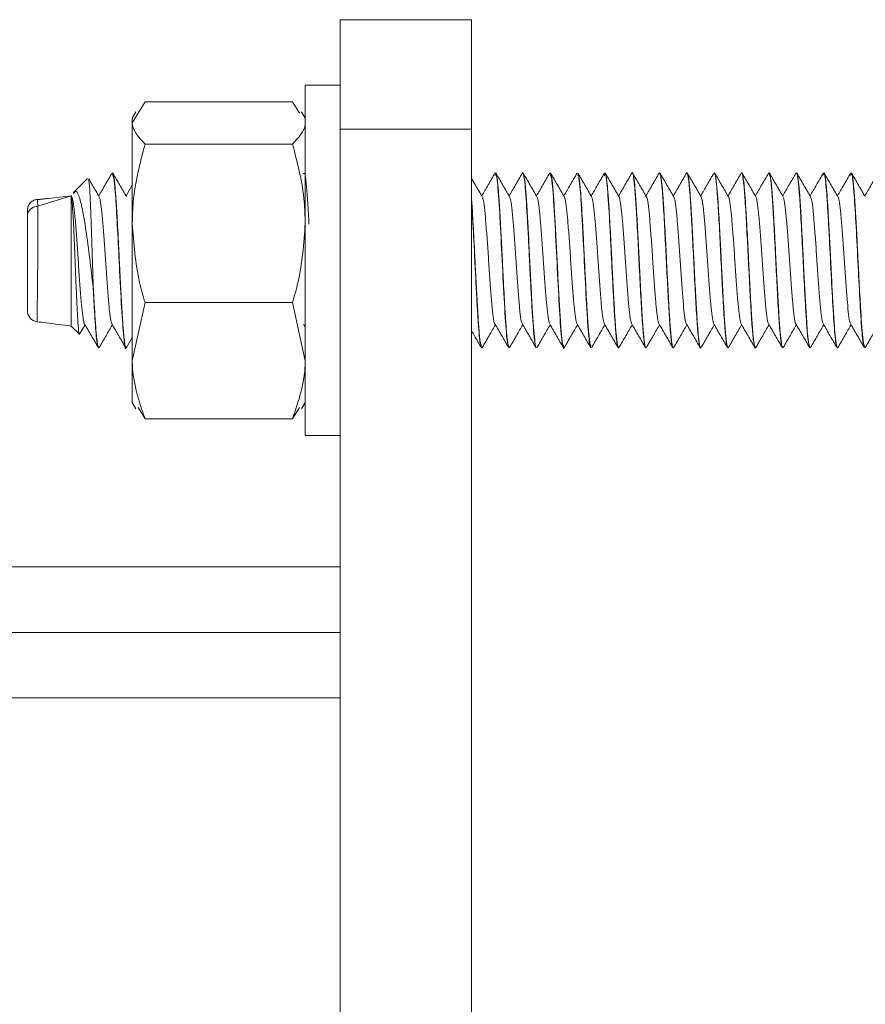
# Model space of a CAD drawing. Header units: millimetres. Extents: x -167 to 576, y -740 to -71.
# Tile 12 of 21: x 163 to 202, y -171 to -126. Entities that reach past the tile are written whole.
import ezdxf

# ---------------------------------------------------------------- set-up
doc = ezdxf.new("R2010")
doc.units = ezdxf.units.MM

msp = doc.modelspace()

# ---------------------------------------------------------------- linework, layer by layer
at = {"color": 7, "linetype": 'Continuous', "lineweight": 15}
for p, q in [((177.707, -125.821), (183.707, -125.821)), ((177.707, -130.821), (177.707, -125.821)), ((183.707, -125.821), (183.707, -130.821)), ((177.707, -128.821), (176.107, -128.821)), ((176.107, -143.641), (176.107, -128.821)), ((168.787, -129.574), (168.207, -130.54)), ((175.526, -129.574), (168.787, -129.574)), ((175.526, -129.574), (175.839, -130.095)), ((168.372, -130.035), (168.207, -130.321)), ((176.107, -130.321), (175.942, -130.035)), ((168.207, -130.54), (168.207, -130.321)), ((168.207, -135.13), (168.207, -130.54)), ((183.707, -130.821), (177.707, -130.821)), ((177.707, -210.821), (177.707, -130.821)), ((183.707, -210.821), (183.707, -130.821)), ((175.526, -131.506), (168.787, -131.506)), ((166.165, -133.074), (165.5, -133.739)), ((167.303, -132.821), (167.293, -132.821)), ((176.027, -132.834), (176.006, -132.871)), ((176.08, -132.856), (176.07, -132.838)), ((184.802, -132.821), (184.792, -132.821)), ((186.052, -132.821), (186.042, -132.821)), ((187.303, -132.821), (187.293, -132.821)), ((188.552, -132.821), (188.542, -132.821)), ((189.803, -132.821), (189.792, -132.821)), ((191.052, -132.821), (191.043, -132.821)), ((192.302, -132.821), (192.292, -132.821)), ((193.553, -132.821), (193.542, -132.821)), ((194.802, -132.821), (194.793, -132.821)), ((196.053, -132.821), (196.042, -132.821)), ((197.302, -132.821), (197.293, -132.821)), ((198.552, -132.821), (198.542, -132.821)), ((199.803, -132.821), (199.792, -132.821)), ((201.052, -132.821), (201.042, -132.821)), ((168.207, -133.387), (167.922, -133.876)), ((165.417, -133.868), (163.861, -134.049)), ((164.41, -133.985), (163.874, -134.032)), ((165.417, -133.877), (163.891, -134.345)), ((165.417, -133.877), (165.417, -133.871)), ((165.417, -133.877), (165.417, -139.821)), ((165.446, -133.917), (165.419, -133.87)), ((168.207, -141.411), (168.207, -135.13)), ((166.417, -137.875), (166.417, -138.065)), ((168.787, -138.753), (168.207, -141.411)), ((175.526, -138.753), (168.787, -138.753)), ((175.526, -138.753), (176.107, -141.411)), ((165.417, -139.821), (165.778, -140.181)), ((165.815, -140.167), (166.047, -139.766)), ((176.027, -139.73), (176.107, -139.868)), ((167.945, -140.804), (168.207, -140.353)), ((166.668, -140.821), (166.678, -140.821)), ((167.917, -140.821), (167.928, -140.821)), ((184.167, -140.821), (184.178, -140.821)), ((185.417, -140.821), (185.427, -140.821)), ((186.668, -140.821), (186.678, -140.821)), ((187.918, -140.821), (187.927, -140.821)), ((189.167, -140.821), (189.178, -140.821)), ((190.417, -140.821), (190.427, -140.821)), ((191.668, -140.821), (191.677, -140.821)), ((192.917, -140.821), (192.928, -140.821)), ((194.168, -140.821), (194.177, -140.821)), ((195.417, -140.821), (195.428, -140.821)), ((196.668, -140.821), (196.678, -140.821)), ((197.917, -140.821), (197.927, -140.821)), ((199.167, -140.821), (199.178, -140.821)), ((200.417, -140.821), (200.427, -140.821)), ((201.667, -140.821), (201.677, -140.821)), ((168.207, -143.321), (168.207, -141.411)), ((168.207, -143.321), (168.372, -143.607)), ((168.787, -144.068), (168.475, -143.548)), ((175.526, -144.068), (175.839, -143.548)), ((175.942, -143.607), (176.107, -143.321)), ((176.107, -144.821), (176.107, -143.641)), ((175.526, -144.068), (168.787, -144.068)), ((176.107, -144.821), (177.707, -144.821)), ((160.807, -150.821), (177.707, -150.821)), ((-137.293, -153.821), (177.707, -153.821)), ((-141.182, -156.821), (177.707, -156.821))]:
    msp.add_line(p, q, dxfattribs=at)
at = {"color": 8, "linetype": 'Continuous', "lineweight": 15, "flags": 128}
msp.add_lwpolyline([(163.871, -134.051), (163.87, -134.054), (163.875, -134.133), (163.891, -134.345), (163.891, -134.345), (163.891, -134.345)], dxfattribs=at)
at = {"color": 7, "linetype": 'Continuous', "lineweight": 15}
msp.add_arc((163.917, -139.13), 0.5, 180.0009, 262.7302, dxfattribs=at)
for points, knots in [([(168.207, -130.54), (168.207, -130.563), (168.216, -130.889), (168.512, -131.209), (168.787, -131.506)], [0, 0, 0, 0, 0.070217, 1, 1, 1, 1]), ([(176.107, -130.54), (176.106, -130.563), (176.098, -130.889), (175.802, -131.209), (175.526, -131.506)], [0, 0, 0, 0, 0.070217, 1, 1, 1, 1]), ([(168.207, -135.13), (168.215, -134.8), (168.247, -133.574), (168.559, -132.38), (168.787, -131.506)], [0, 0, 0, 0, 0.2686351, 1, 1, 1, 1]), ([(176.107, -135.13), (176.098, -134.8), (176.066, -133.574), (175.754, -132.38), (175.526, -131.506)], [0, 0, 0, 0, 0.268635, 1, 1, 1, 1]), ([(191.027, -132.853), (191.029, -132.844), (191.054, -132.73), (191.099, -132.945), (191.17, -133.522), (191.234, -134.53), (191.306, -135.782), (191.37, -137.165), (191.44, -138.501), (191.508, -139.654), (191.574, -140.451), (191.63, -140.836), (191.66, -140.783), (191.668, -140.769)], [0, 0, 0, 0, 0.0096557, 0.1148021, 0.221639, 0.3262931, 0.433224, 0.538126, 0.6445775, 0.7504413, 0.8558764, 0.962574, 1, 1, 1, 1]), ([(193.542, -132.822), (193.543, -132.822), (193.565, -132.745), (193.61, -133.015), (193.68, -133.648), (193.744, -134.705), (193.816, -135.984), (193.88, -137.372), (193.951, -138.687), (194.017, -139.801), (194.085, -140.533), (194.136, -140.863), (194.163, -140.795), (194.168, -140.784)], [0, 0, 0, 0, 0.000239, 0.108596, 0.217897, 0.325378, 0.435067, 0.542429, 0.651915, 0.759916, 0.868617, 0.97769, 1, 1, 1, 1]), ([(166.198, -133.109), (166.204, -133.109), (166.224, -133.107), (166.26, -133.547), (166.299, -134.377), (166.343, -135.52), (166.382, -136.744), (166.406, -137.528), (166.417, -137.876)], [0, 0, 0, 0, 0.077836, 0.266595, 0.456808, 0.648677, 0.843838, 1, 1, 1, 1]), ([(166.696, -133.917), (166.592, -133.737), (166.433, -133.464), (166.274, -133.19), (166.22, -133.097)], [0, 0, 0, 0, 0.657131, 1, 1, 1, 1]), ([(167.277, -132.834), (167.173, -133.014), (166.972, -133.361), (166.77, -133.709), (166.672, -133.876)], [0, 0, 0, 0, 0.517519, 1, 1, 1, 1]), ([(167.293, -132.901), (167.32, -132.932), (167.375, -132.995), (167.457, -134.065), (167.545, -135.571), (167.632, -137.426), (167.732, -139.297), (167.825, -140.476), (167.888, -140.94), (167.917, -140.818), (167.917, -140.817)], [0, 0, 0, 0, 0.128913, 0.26545, 0.403022, 0.539017, 0.701077, 0.861172, 0.998299, 1, 1, 1, 1]), ([(167.946, -140.765), (167.936, -140.79), (167.911, -140.854), (167.862, -140.65), (167.804, -140.155), (167.76, -139.479), (167.722, -138.879), (167.68, -138.134), (167.636, -137.282), (167.603, -136.568), (167.564, -135.789), (167.513, -134.847), (167.455, -133.907), (167.397, -133.211), (167.345, -132.841), (167.312, -132.847), (167.303, -132.849)], [0, 0, 0, 0, 0.047173, 0.117379, 0.229105, 0.304346, 0.33998, 0.400482, 0.497374, 0.539061, 0.566228, 0.679658, 0.766591, 0.842288, 0.954077, 1, 1, 1, 1]), ([(167.946, -133.917), (167.842, -133.737), (167.633, -133.378), (167.424, -133.018), (167.32, -132.838)], [0, 0, 0, 0, 0.499767, 1, 1, 1, 1]), ([(176.279, -135.164), (176.27, -135), (176.24, -134.46), (176.193, -133.713), (176.132, -133.094), (176.084, -132.814), (176.059, -132.848), (176.052, -132.857)], [0, 0, 0, 0, 0.116838, 0.385574, 0.655756, 0.906613, 1, 1, 1, 1]), ([(184.196, -133.917), (184.092, -133.737), (183.928, -133.456), (183.766, -133.175), (183.707, -133.074)], [0, 0, 0, 0, 0.639361, 1, 1, 1, 1]), ([(184.777, -132.834), (184.673, -133.014), (184.472, -133.361), (184.27, -133.709), (184.172, -133.876)], [0, 0, 0, 0, 0.517519, 1, 1, 1, 1]), ([(184.776, -132.963), (184.792, -132.91), (184.841, -132.745), (184.928, -133.595), (185.029, -135.246), (185.129, -137.36), (185.234, -139.294), (185.328, -140.622), (185.389, -140.708), (185.417, -140.747)], [0, 0, 0, 0, 0.075787, 0.235515, 0.393611, 0.551605, 0.711359, 0.869258, 1, 1, 1, 1]), ([(185.427, -140.786), (185.415, -140.787), (185.385, -140.787), (185.331, -140.413), (185.277, -139.773), (185.22, -138.845), (185.159, -137.744), (185.111, -136.743), (185.077, -136.044), (185.038, -135.294), (184.996, -134.558), (184.96, -134.017), (184.944, -133.791), (184.936, -133.684), (184.932, -133.633), (184.93, -133.607), (184.929, -133.597), (184.929, -133.592), (184.929, -133.592), (184.929, -133.592), (184.929, -133.592), (184.929, -133.592), (184.929, -133.592), (184.929, -133.591), (184.929, -133.591), (184.926, -133.562), (184.92, -133.484), (184.899, -133.267), (184.861, -132.971), (184.826, -132.796), (184.805, -132.832), (184.802, -132.836)], [0, 0, 0, 0, 0.059511, 0.15305, 0.245103, 0.32134, 0.435959, 0.522673, 0.558267, 0.604472, 0.707874, 0.754046, 0.777146, 0.788699, 0.794475, 0.797363, 0.798807, 0.798988, 0.798999, 0.799, 0.799002, 0.799008, 0.79902, 0.799042, 0.799134, 0.799326, 0.810557, 0.831698, 0.89654, 0.986809, 1, 1, 1, 1]), ([(185.446, -133.917), (185.342, -133.737), (185.133, -133.378), (184.924, -133.018), (184.82, -132.838)], [0, 0, 0, 0, 0.499768, 1, 1, 1, 1]), ([(186.027, -132.834), (185.923, -133.014), (185.722, -133.361), (185.52, -133.709), (185.422, -133.876)], [0, 0, 0, 0, 0.517518, 1, 1, 1, 1]), ([(186.027, -132.864), (186.033, -132.846), (186.056, -132.781), (186.096, -132.939), (186.166, -133.455), (186.231, -134.473), (186.302, -135.73), (186.352, -136.75), (186.401, -137.776), (186.472, -139.049), (186.537, -140.104), (186.607, -140.659), (186.644, -140.845), (186.664, -140.807), (186.668, -140.8)], [0, 0, 0, 0, 0.030643, 0.109934, 0.190447, 0.347376, 0.427889, 0.507168, 0.586097, 0.666597, 0.823553, 0.904027, 0.983638, 1, 1, 1, 1]), ([(186.678, -140.788), (186.673, -140.798), (186.649, -140.844), (186.605, -140.592), (186.545, -140.036), (186.49, -139.181), (186.43, -138.137), (186.373, -136.993), (186.317, -135.823), (186.255, -134.713), (186.203, -133.866), (186.145, -133.193), (186.094, -132.834), (186.062, -132.851), (186.052, -132.856)], [0, 0, 0, 0, 0.024749, 0.116095, 0.208888, 0.303562, 0.394206, 0.486801, 0.578677, 0.671987, 0.771078, 0.837723, 0.953714, 1, 1, 1, 1]), ([(186.696, -133.917), (186.592, -133.737), (186.383, -133.378), (186.174, -133.018), (186.07, -132.838)], [0, 0, 0, 0, 0.499767, 1, 1, 1, 1]), ([(187.277, -132.834), (187.173, -133.014), (186.972, -133.361), (186.77, -133.709), (186.672, -133.876)], [0, 0, 0, 0, 0.517518, 1, 1, 1, 1]), ([(187.293, -132.916), (187.318, -132.935), (187.377, -132.981), (187.469, -134.234), (187.574, -136.136), (187.674, -138.261), (187.775, -139.948), (187.858, -140.842), (187.905, -140.73), (187.918, -140.699)], [0, 0, 0, 0, 0.12289, 0.285162, 0.449121, 0.611126, 0.773656, 0.937487, 1, 1, 1, 1]), ([(187.946, -140.791), (187.944, -140.799), (187.922, -140.891), (187.882, -140.747), (187.819, -140.313), (187.763, -139.556), (187.706, -138.6), (187.646, -137.493), (187.592, -136.316), (187.532, -135.178), (187.473, -134.181), (187.418, -133.409), (187.357, -132.908), (187.32, -132.854), (187.303, -132.829)], [0, 0, 0, 0, 0.008601, 0.103302, 0.196328, 0.284765, 0.375454, 0.461617, 0.551822, 0.645512, 0.732305, 0.822608, 0.916322, 1, 1, 1, 1]), ([(187.946, -133.917), (187.842, -133.737), (187.633, -133.378), (187.424, -133.018), (187.32, -132.838)], [0, 0, 0, 0, 0.499767, 1, 1, 1, 1]), ([(188.527, -132.834), (188.423, -133.014), (188.222, -133.361), (188.02, -133.709), (187.922, -133.876)], [0, 0, 0, 0, 0.517518, 1, 1, 1, 1]), ([(188.542, -132.949), (188.558, -132.918), (188.59, -132.853), (188.642, -133.278), (188.693, -133.864), (188.741, -134.663), (188.812, -135.896), (188.894, -137.675), (188.999, -139.537), (189.088, -140.705), (189.145, -140.708), (189.167, -140.709)], [0, 0, 0, 0, 0.075616, 0.158394, 0.240075, 0.321097, 0.403849, 0.565276, 0.728631, 0.89075, 1, 1, 1, 1]), ([(189.178, -140.786), (189.17, -140.794), (189.142, -140.826), (189.092, -140.507), (189.035, -139.888), (188.98, -139.004), (188.918, -137.924), (188.861, -136.732), (188.806, -135.609), (188.746, -134.564), (188.689, -133.653), (188.627, -133.054), (188.58, -132.8), (188.557, -132.837), (188.552, -132.844)], [0, 0, 0, 0, 0.0364059, 0.1425641, 0.2280833, 0.3083035, 0.4229411, 0.5054156, 0.5927462, 0.6919329, 0.7787601, 0.8831529, 0.9794467, 1, 1, 1, 1]), ([(189.196, -133.917), (189.092, -133.737), (188.883, -133.378), (188.674, -133.018), (188.57, -132.838)], [0, 0, 0, 0, 0.499767, 1, 1, 1, 1]), ([(189.777, -132.834), (189.673, -133.014), (189.472, -133.361), (189.27, -133.709), (189.172, -133.876)], [0, 0, 0, 0, 0.517518, 1, 1, 1, 1]), ([(189.775, -132.951), (189.787, -132.9), (189.832, -132.701), (189.915, -133.431), (189.997, -134.731), (190.067, -136.031), (190.116, -137.058), (190.167, -138.072), (190.226, -139.107), (190.284, -140.038), (190.354, -140.704), (190.397, -140.774), (190.417, -140.808)], [0, 0, 0, 0, 0.05449, 0.213479, 0.370558, 0.450989, 0.529626, 0.60929, 0.689765, 0.794532, 0.901303, 1, 1, 1, 1]), ([(190.446, -140.764), (190.438, -140.791), (190.426, -140.835), (190.412, -140.81), (190.404, -140.793), (190.4, -140.782), (190.398, -140.776), (190.397, -140.773), (190.397, -140.773), (190.397, -140.773), (190.397, -140.772), (190.397, -140.772), (190.397, -140.772), (190.397, -140.772), (190.397, -140.772), (190.397, -140.772), (190.397, -140.772), (190.395, -140.767), (190.388, -140.738), (190.357, -140.608), (190.308, -140.199), (190.251, -139.362), (190.193, -138.373), (190.136, -137.269), (190.079, -136.062), (190.018, -134.943), (189.962, -134.016), (189.906, -133.283), (189.85, -132.859), (189.814, -132.851), (189.803, -132.848)], [0, 0, 0, 0, 0.034398, 0.056843, 0.068067, 0.073679, 0.076485, 0.077187, 0.077362, 0.07745, 0.077493, 0.077496, 0.077497, 0.077498, 0.077502, 0.077506, 0.077592, 0.077958, 0.088982, 0.109751, 0.219719, 0.304194, 0.391649, 0.484112, 0.565098, 0.669655, 0.75412, 0.82994, 0.943403, 1, 1, 1, 1]), ([(190.446, -133.917), (190.342, -133.737), (190.133, -133.378), (189.924, -133.018), (189.82, -132.838)], [0, 0, 0, 0, 0.499767, 1, 1, 1, 1]), ([(191.027, -132.834), (190.923, -133.014), (190.722, -133.361), (190.52, -133.709), (190.422, -133.876)], [0, 0, 0, 0, 0.517519, 1, 1, 1, 1]), ([(191.677, -140.783), (191.664, -140.783), (191.633, -140.782), (191.578, -140.389), (191.524, -139.735), (191.468, -138.801), (191.405, -137.673), (191.357, -136.651), (191.328, -136.059), (191.314, -135.787), (191.282, -135.198), (191.233, -134.342), (191.176, -133.493), (191.115, -132.989), (191.076, -132.787), (191.054, -132.83), (191.052, -132.834)], [0, 0, 0, 0, 0.063701, 0.155296, 0.252, 0.325666, 0.436521, 0.536562, 0.566245, 0.580077, 0.603452, 0.713492, 0.808372, 0.895385, 0.990269, 1, 1, 1, 1]), ([(191.696, -133.917), (191.592, -133.737), (191.383, -133.378), (191.174, -133.018), (191.07, -132.838)], [0, 0, 0, 0, 0.499767, 1, 1, 1, 1]), ([(192.277, -132.834), (192.173, -133.014), (191.972, -133.361), (191.77, -133.709), (191.672, -133.876)], [0, 0, 0, 0, 0.517519, 1, 1, 1, 1]), ([(192.277, -132.885), (192.291, -132.86), (192.328, -132.798), (192.391, -133.227), (192.456, -134.06), (192.525, -135.227), (192.594, -136.573), (192.659, -137.95), (192.731, -139.196), (192.794, -140.159), (192.861, -140.743), (192.9, -140.771), (192.917, -140.783)], [0, 0, 0, 0, 0.069583, 0.176368, 0.281558, 0.387635, 0.493879, 0.598918, 0.705768, 0.810391, 0.917277, 1, 1, 1, 1]), ([(192.928, -140.793), (192.923, -140.802), (192.9, -140.849), (192.854, -140.593), (192.795, -140.029), (192.737, -139.136), (192.678, -138.099), (192.618, -136.901), (192.561, -135.701), (192.501, -134.642), (192.446, -133.774), (192.392, -133.17), (192.341, -132.84), (192.312, -132.852), (192.302, -132.856)], [0, 0, 0, 0, 0.020708, 0.1140105, 0.2178974, 0.297488, 0.4051063, 0.4908583, 0.5851973, 0.6904048, 0.7653529, 0.8580218, 0.9507483, 1, 1, 1, 1]), ([(192.946, -133.917), (192.842, -133.737), (192.633, -133.378), (192.424, -133.018), (192.32, -132.838)], [0, 0, 0, 0, 0.499768, 1, 1, 1, 1]), ([(193.527, -132.834), (193.423, -133.014), (193.222, -133.361), (193.02, -133.709), (192.922, -133.876)], [0, 0, 0, 0, 0.517518, 1, 1, 1, 1]), ([(194.196, -140.774), (194.192, -140.792), (194.18, -140.846), (194.162, -140.811), (194.123, -140.713), (194.072, -140.339), (194.013, -139.555), (193.954, -138.562), (193.893, -137.423), (193.835, -136.192), (193.777, -135.097), (193.72, -134.145), (193.663, -133.346), (193.603, -132.88), (193.566, -132.842), (193.553, -132.829)], [0, 0, 0, 0, 0.0178199, 0.055856, 0.0891608, 0.1995704, 0.284708, 0.3730792, 0.4758864, 0.5560542, 0.6567051, 0.7373482, 0.8195989, 0.9381458, 1, 1, 1, 1]), ([(194.196, -133.917), (194.092, -133.737), (193.883, -133.378), (193.674, -133.018), (193.57, -132.838)], [0, 0, 0, 0, 0.499767, 1, 1, 1, 1]), ([(194.777, -132.834), (194.673, -133.014), (194.472, -133.361), (194.27, -133.709), (194.172, -133.876)], [0, 0, 0, 0, 0.517519, 1, 1, 1, 1]), ([(194.777, -132.868), (194.795, -132.854), (194.834, -132.823), (194.901, -133.326), (194.966, -134.217), (195.036, -135.418), (195.103, -136.78), (195.17, -138.147), (195.24, -139.362), (195.305, -140.271), (195.368, -140.779), (195.404, -140.772), (195.417, -140.769)], [0, 0, 0, 0, 0.085244, 0.192188, 0.297035, 0.403549, 0.509309, 0.614839, 0.721481, 0.826235, 0.933194, 1, 1, 1, 1]), ([(195.428, -140.784), (195.42, -140.795), (195.407, -140.815), (195.38, -140.713), (195.341, -140.488), (195.289, -139.948), (195.231, -139.034), (195.169, -137.931), (195.111, -136.737), (195.053, -135.555), (194.991, -134.483), (194.933, -133.592), (194.876, -133.055), (194.831, -132.81), (194.808, -132.845), (194.802, -132.854)], [0, 0, 0, 0, 0.036712, 0.0675542, 0.1271787, 0.221887, 0.3102491, 0.4195777, 0.505807, 0.5948279, 0.7025224, 0.7882249, 0.887479, 0.9707499, 1, 1, 1, 1]), ([(195.446, -133.917), (195.342, -133.737), (195.133, -133.378), (194.924, -133.018), (194.82, -132.838)], [0, 0, 0, 0, 0.499767, 1, 1, 1, 1]), ([(196.027, -132.834), (195.923, -133.014), (195.722, -133.361), (195.52, -133.709), (195.422, -133.876)], [0, 0, 0, 0, 0.517518, 1, 1, 1, 1]), ([(196.042, -132.85), (196.046, -132.841), (196.071, -132.769), (196.121, -133.08), (196.189, -133.785), (196.255, -134.884), (196.326, -136.189), (196.39, -137.577), (196.461, -138.868), (196.526, -139.941), (196.596, -140.603), (196.642, -140.888), (196.666, -140.813), (196.668, -140.808)], [0, 0, 0, 0, 0.016004, 0.124906, 0.233809, 0.341632, 0.451208, 0.558538, 0.668203, 0.7758, 0.884963, 0.993555, 1, 1, 1, 1]), ([(196.696, -140.755), (196.687, -140.788), (196.673, -140.836), (196.658, -140.802), (196.652, -140.787), (196.65, -140.782), (196.65, -140.781), (196.65, -140.781), (196.65, -140.781), (196.65, -140.781), (196.65, -140.781), (196.65, -140.781), (196.65, -140.781), (196.65, -140.781), (196.648, -140.774), (196.642, -140.757), (196.611, -140.632), (196.561, -140.238), (196.514, -139.554), (196.479, -138.98), (196.439, -138.297), (196.388, -137.302), (196.329, -136.059), (196.268, -134.929), (196.209, -133.968), (196.151, -133.245), (196.096, -132.853), (196.063, -132.847), (196.053, -132.845)], [0, 0, 0, 0, 0.043965, 0.064937, 0.071413, 0.072613, 0.072752, 0.07282, 0.072821, 0.072822, 0.072826, 0.07283, 0.072879, 0.073002, 0.07382, 0.082387, 0.09942, 0.218431, 0.301651, 0.330389, 0.385, 0.48268, 0.565449, 0.67132, 0.755402, 0.841168, 0.947956, 1, 1, 1, 1]), ([(196.696, -133.917), (196.592, -133.737), (196.383, -133.378), (196.174, -133.018), (196.07, -132.838)], [0, 0, 0, 0, 0.499767, 1, 1, 1, 1]), ([(197.277, -132.834), (197.173, -133.014), (196.972, -133.361), (196.77, -133.709), (196.672, -133.876)], [0, 0, 0, 0, 0.517518, 1, 1, 1, 1]), ([(197.277, -132.842), (197.298, -132.845), (197.341, -132.852), (197.412, -133.434), (197.475, -134.381), (197.547, -135.614), (197.612, -136.988), (197.681, -138.34), (197.75, -139.523), (197.815, -140.373), (197.874, -140.811), (197.907, -140.776), (197.917, -140.765)], [0, 0, 0, 0, 0.101025, 0.207987, 0.312671, 0.419487, 0.524729, 0.630828, 0.737124, 0.842187, 0.949082, 1, 1, 1, 1]), ([(197.927, -140.781), (197.915, -140.782), (197.883, -140.785), (197.841, -140.47), (197.801, -140.072), (197.765, -139.576), (197.717, -138.784), (197.655, -137.674), (197.613, -136.772), (197.577, -136.048), (197.537, -135.286), (197.486, -134.387), (197.427, -133.511), (197.367, -132.996), (197.324, -132.784), (197.304, -132.831), (197.302, -132.835)], [0, 0, 0, 0, 0.062802, 0.156208, 0.197971, 0.244786, 0.340861, 0.43253, 0.524951, 0.553963, 0.607072, 0.712639, 0.794744, 0.902205, 0.990477, 1, 1, 1, 1]), ([(197.946, -133.917), (197.842, -133.737), (197.633, -133.378), (197.424, -133.018), (197.32, -132.838)], [0, 0, 0, 0, 0.499767, 1, 1, 1, 1]), ([(198.527, -132.834), (198.423, -133.014), (198.222, -133.361), (198.02, -133.709), (197.922, -133.876)], [0, 0, 0, 0, 0.517518, 1, 1, 1, 1]), ([(198.542, -132.869), (198.549, -132.855), (198.577, -132.795), (198.631, -133.158), (198.699, -133.929), (198.766, -135.067), (198.836, -136.395), (198.908, -137.932), (198.994, -139.45), (199.081, -140.611), (199.139, -140.736), (199.167, -140.797)], [0, 0, 0, 0, 0.0320478, 0.1415092, 0.2500246, 0.358518, 0.4679903, 0.5756203, 0.7210723, 0.8648416, 1, 1, 1, 1]), ([(199.178, -140.789), (199.173, -140.799), (199.148, -140.843), (199.105, -140.588), (199.044, -140.027), (198.99, -139.172), (198.929, -138.113), (198.875, -137.046), (198.821, -135.909), (198.76, -134.807), (198.702, -133.845), (198.641, -133.161), (198.59, -132.829), (198.561, -132.845), (198.552, -132.85)], [0, 0, 0, 0, 0.024927, 0.119084, 0.208722, 0.303746, 0.397229, 0.489765, 0.559553, 0.668715, 0.765939, 0.851169, 0.959858, 1, 1, 1, 1]), ([(199.196, -133.917), (199.092, -133.737), (198.883, -133.378), (198.674, -133.018), (198.57, -132.838)], [0, 0, 0, 0, 0.499767, 1, 1, 1, 1]), ([(199.777, -132.834), (199.673, -133.014), (199.472, -133.361), (199.27, -133.709), (199.172, -133.876)], [0, 0, 0, 0, 0.517519, 1, 1, 1, 1]), ([(199.776, -132.925), (199.786, -132.884), (199.826, -132.717), (199.899, -133.274), (199.985, -134.509), (200.08, -136.262), (200.167, -138.125), (200.259, -139.698), (200.343, -140.695), (200.395, -140.731), (200.417, -140.747)], [0, 0, 0, 0, 0.0471335, 0.1890219, 0.3289681, 0.471139, 0.6112757, 0.7526502, 0.893763, 1, 1, 1, 1]), ([(200.445, -140.798), (200.441, -140.806), (200.419, -140.853), (200.377, -140.738), (200.317, -140.284), (200.261, -139.53), (200.204, -138.562), (200.143, -137.434), (200.089, -136.255), (200.029, -135.115), (199.973, -134.194), (199.918, -133.407), (199.858, -132.901), (199.819, -132.852), (199.803, -132.832)], [0, 0, 0, 0, 0.019031, 0.108375, 0.199172, 0.287483, 0.378487, 0.465689, 0.558709, 0.648593, 0.738647, 0.810772, 0.922953, 1, 1, 1, 1]), ([(200.446, -133.917), (200.342, -133.737), (200.133, -133.378), (199.924, -133.018), (199.82, -132.838)], [0, 0, 0, 0, 0.499767, 1, 1, 1, 1]), ([(201.027, -132.834), (200.923, -133.014), (200.722, -133.361), (200.52, -133.709), (200.422, -133.876)], [0, 0, 0, 0, 0.517518, 1, 1, 1, 1]), ([(201.026, -132.936), (201.041, -132.892), (201.086, -132.763), (201.165, -133.448), (201.252, -134.802), (201.345, -136.6), (201.435, -138.444), (201.524, -139.925), (201.604, -140.77), (201.651, -140.735), (201.667, -140.722)], [0, 0, 0, 0, 0.072315, 0.214556, 0.354585, 0.496391, 0.637135, 0.777733, 0.919663, 1, 1, 1, 1]), ([(201.677, -140.791), (201.669, -140.796), (201.642, -140.814), (201.592, -140.503), (201.533, -139.869), (201.477, -138.954), (201.416, -137.875), (201.359, -136.689), (201.304, -135.568), (201.251, -134.666), (201.216, -134.096), (201.197, -133.825), (201.188, -133.705), (201.181, -133.616), (201.165, -133.431), (201.126, -133.058), (201.085, -132.797), (201.057, -132.842), (201.052, -132.85)], [0, 0, 0, 0, 0.0400871, 0.1384549, 0.2313102, 0.3183709, 0.4223614, 0.5077212, 0.6008462, 0.6908843, 0.745349, 0.7764819, 0.7857564, 0.7908333, 0.8109444, 0.8609668, 0.9752611, 1, 1, 1, 1]), ([(201.696, -133.917), (201.592, -133.737), (201.383, -133.378), (201.174, -133.018), (201.07, -132.838)], [0, 0, 0, 0, 0.499767, 1, 1, 1, 1]), ([(202.277, -132.834), (202.173, -133.014), (201.972, -133.361), (201.77, -133.709), (201.672, -133.876)], [0, 0, 0, 0, 0.517518, 1, 1, 1, 1]), ([(166.417, -138.065), (166.366, -137.62), (166.261, -136.723), (166.098, -135.455), (165.928, -134.442), (165.77, -133.832), (165.63, -133.6), (165.551, -133.729), (165.527, -133.767)], [0, 0, 0, 0, 0.196351, 0.39649, 0.579078, 0.762071, 0.929867, 1, 1, 1, 1]), ([(163.417, -134.53), (163.418, -134.521), (163.418, -134.498), (163.426, -134.42), (163.463, -134.299), (163.566, -134.162), (163.707, -134.063), (163.818, -134.043), (163.874, -134.032)], [0, 0, 0, 0, 0.038784, 0.090406, 0.317829, 0.545219, 0.772605, 1, 1, 1, 1]), ([(163.874, -134.032), (163.874, -134.032), (163.874, -134.032), (163.87, -134.025), (163.871, -134.039), (163.871, -134.051)], [0, 0, 0, 0, 0.00015, 0.16219, 1, 1, 1, 1]), ([(165.417, -133.877), (165.432, -133.961), (165.462, -134.13), (165.502, -134.784), (165.545, -135.654), (165.587, -136.683), (165.628, -137.757), (165.672, -138.752), (165.711, -139.566), (165.755, -140.066), (165.784, -140.261), (165.801, -140.173), (165.803, -140.16)], [0, 0, 0, 0, 0.104452, 0.208898, 0.314048, 0.421913, 0.529705, 0.640522, 0.751775, 0.86471, 0.979402, 1, 1, 1, 1]), ([(165.446, -133.948), (165.456, -133.96), (165.486, -133.996), (165.539, -134.34), (165.596, -134.929), (165.658, -135.702), (165.72, -136.573), (165.777, -137.47), (165.84, -138.303), (165.899, -139.01), (165.959, -139.491), (166.003, -139.728), (166.025, -139.72), (166.027, -139.719)], [0, 0, 0, 0, 0.053257, 0.158369, 0.261152, 0.365732, 0.470211, 0.573058, 0.678188, 0.781354, 0.88543, 0.990292, 1, 1, 1, 1]), ([(166.695, -133.937), (166.711, -133.971), (166.747, -134.05), (166.806, -134.479), (166.862, -135.125), (166.926, -135.931), (166.985, -136.818), (167.044, -137.706), (167.107, -138.512), (167.164, -139.159), (167.223, -139.596), (167.26, -139.677), (167.277, -139.714)], [0, 0, 0, 0, 0.082377, 0.18687, 0.289268, 0.394014, 0.497349, 0.600657, 0.705411, 0.807814, 0.912293, 1, 1, 1, 1]), ([(184.196, -140.77), (184.189, -140.793), (184.172, -140.846), (184.15, -140.787), (184.11, -140.629), (184.059, -140.207), (184.001, -139.366), (183.943, -138.366), (183.886, -137.271), (183.83, -136.071), (183.769, -134.961), (183.726, -134.247), (183.708, -133.992), (183.707, -133.97)], [0, 0, 0, 0, 0.0435366, 0.1015087, 0.1451758, 0.2854794, 0.3981027, 0.5201885, 0.6357765, 0.7388571, 0.8832605, 0.9899583, 1, 1, 1, 1]), ([(184.196, -133.947), (184.207, -133.964), (184.239, -134.01), (184.294, -134.375), (184.35, -134.979), (184.413, -135.761), (184.474, -136.637), (184.531, -137.533), (184.595, -138.357), (184.653, -139.053), (184.713, -139.515), (184.756, -139.739), (184.776, -139.728), (184.776, -139.727)], [0, 0, 0, 0, 0.06088, 0.165936, 0.268634, 0.373363, 0.477648, 0.580633, 0.685771, 0.788754, 0.89304, 0.997768, 1, 1, 1, 1]), ([(185.445, -133.93), (185.462, -133.973), (185.5, -134.065), (185.56, -134.519), (185.617, -135.178), (185.68, -135.991), (185.739, -136.882), (185.798, -137.766), (185.861, -138.564), (185.918, -139.198), (185.976, -139.611), (186.012, -139.679), (186.027, -139.708)], [0, 0, 0, 0, 0.090049, 0.194398, 0.296864, 0.401668, 0.504752, 0.608319, 0.712987, 0.81536, 0.91996, 1, 1, 1, 1]), ([(186.696, -133.93), (186.698, -133.93), (186.72, -133.927), (186.765, -134.176), (186.825, -134.672), (186.883, -135.389), (186.947, -136.228), (187.004, -137.126), (187.066, -137.993), (187.127, -138.757), (187.185, -139.332), (187.238, -139.662), (187.267, -139.689), (187.277, -139.698)], [0, 0, 0, 0, 0.011932, 0.116889, 0.220755, 0.324116, 0.429217, 0.531971, 0.636604, 0.741028, 0.843918, 0.949056, 1, 1, 1, 1]), ([(187.946, -133.947), (187.954, -133.953), (187.981, -133.975), (188.032, -134.287), (188.09, -134.85), (188.151, -135.607), (188.213, -136.47), (188.27, -137.369), (188.333, -138.213), (188.392, -138.938), (188.452, -139.448), (188.499, -139.709), (188.522, -139.709), (188.527, -139.709)], [0, 0, 0, 0, 0.040887, 0.146033, 0.249034, 0.353321, 0.458064, 0.56077, 0.665833, 0.769377, 0.87306, 0.978085, 1, 1, 1, 1]), ([(189.196, -133.944), (189.209, -133.968), (189.242, -134.027), (189.299, -134.418), (189.355, -135.04), (189.418, -135.833), (189.478, -136.714), (189.537, -137.606), (189.6, -138.425), (189.657, -139.095), (189.718, -139.572), (189.758, -139.676), (189.778, -139.727)], [0, 0, 0, 0, 0.069933, 0.174604, 0.27697, 0.381561, 0.485297, 0.588217, 0.693045, 0.795578, 0.899803, 1, 1, 1, 1]), ([(190.445, -133.92), (190.464, -133.974), (190.504, -134.084), (190.565, -134.567), (190.622, -135.243), (190.685, -136.066), (190.743, -136.959), (190.804, -137.838), (190.866, -138.626), (190.923, -139.242), (190.98, -139.627), (191.013, -139.681), (191.027, -139.703)], [0, 0, 0, 0, 0.099337, 0.203476, 0.306069, 0.41091, 0.513736, 0.61758, 0.722115, 0.824495, 0.929208, 1, 1, 1, 1]), ([(191.696, -133.938), (191.7, -133.938), (191.724, -133.942), (191.771, -134.209), (191.829, -134.726), (191.889, -135.457), (191.952, -136.304), (192.009, -137.203), (192.071, -138.064), (192.132, -138.816), (192.19, -139.371), (192.241, -139.677), (192.269, -139.694), (192.277, -139.699)], [0, 0, 0, 0, 0.021023, 0.126083, 0.22964, 0.333311, 0.438338, 0.541019, 0.645828, 0.750013, 0.853095, 0.958239, 1, 1, 1, 1]), ([(192.946, -133.948), (192.955, -133.959), (192.985, -133.99), (193.037, -134.327), (193.095, -134.908), (193.156, -135.677), (193.218, -136.547), (193.275, -137.444), (193.339, -138.28), (193.397, -138.992), (193.457, -139.48), (193.502, -139.723), (193.524, -139.717), (193.527, -139.716)], [0, 0, 0, 0, 0.050075, 0.155203, 0.258032, 0.362544, 0.467098, 0.5699, 0.67502, 0.778275, 0.882257, 0.987167, 1, 1, 1, 1]), ([(194.195, -133.939), (194.211, -133.971), (194.246, -134.044), (194.304, -134.463), (194.361, -135.103), (194.424, -135.905), (194.483, -136.791), (194.542, -137.68), (194.605, -138.49), (194.662, -139.143), (194.722, -139.59), (194.76, -139.677), (194.778, -139.717)], [0, 0, 0, 0, 0.079181, 0.183726, 0.286108, 0.39082, 0.494265, 0.597465, 0.702243, 0.804672, 0.909091, 1, 1, 1, 1]), ([(195.446, -133.918), (195.446, -133.918), (195.466, -133.911), (195.509, -134.141), (195.569, -134.609), (195.627, -135.311), (195.691, -136.14), (195.748, -137.036), (195.809, -137.91), (195.871, -138.688), (195.928, -139.285), (195.983, -139.644), (196.015, -139.685), (196.027, -139.7)], [0, 0, 0, 0, 0.001317, 0.10611, 0.210294, 0.313359, 0.418493, 0.521406, 0.625783, 0.73044, 0.833173, 0.938256, 1, 1, 1, 1]), ([(196.696, -133.943), (196.702, -133.946), (196.727, -133.957), (196.776, -134.244), (196.834, -134.782), (196.894, -135.525), (196.957, -136.38), (197.014, -137.279), (197.077, -138.133), (197.137, -138.873), (197.195, -139.408), (197.245, -139.692), (197.27, -139.7), (197.276, -139.702)], [0, 0, 0, 0, 0.030149, 0.135272, 0.238542, 0.342515, 0.447436, 0.550095, 0.655043, 0.758952, 0.862282, 0.967393, 1, 1, 1, 1]), ([(197.946, -133.948), (197.957, -133.963), (197.988, -134.007), (198.043, -134.368), (198.1, -134.968), (198.162, -135.748), (198.223, -136.624), (198.28, -137.52), (198.344, -138.346), (198.402, -139.045), (198.462, -139.51), (198.505, -139.737), (198.526, -139.726), (198.527, -139.725)], [0, 0, 0, 0, 0.059289, 0.164359, 0.26707, 0.371771, 0.4761, 0.579051, 0.68419, 0.787209, 0.891453, 0.996211, 1, 1, 1, 1]), ([(199.195, -133.932), (199.212, -133.973), (199.25, -134.062), (199.309, -134.51), (199.366, -135.167), (199.429, -135.979), (199.488, -136.868), (199.548, -137.753), (199.611, -138.553), (199.667, -139.19), (199.726, -139.608), (199.762, -139.678), (199.777, -139.71)], [0, 0, 0, 0, 0.088449, 0.192832, 0.29528, 0.400073, 0.503207, 0.606721, 0.711411, 0.813786, 0.918364, 1, 1, 1, 1]), ([(200.446, -133.928), (200.448, -133.928), (200.47, -133.925), (200.514, -134.171), (200.574, -134.662), (200.633, -135.378), (200.696, -136.215), (200.753, -137.113), (200.815, -137.981), (200.876, -138.747), (200.934, -139.326), (200.987, -139.66), (201.017, -139.689), (201.027, -139.698)], [0, 0, 0, 0, 0.010367, 0.115305, 0.219221, 0.322534, 0.427642, 0.530416, 0.635014, 0.739476, 0.842337, 0.947471, 1, 1, 1, 1]), ([(163.884, -134.346), (163.829, -134.354), (163.717, -134.371), (163.574, -134.455), (163.468, -134.573), (163.427, -134.682), (163.418, -134.754), (163.418, -134.777), (163.417, -134.785)], [0, 0, 0, 0, 0.224082, 0.448159, 0.672252, 0.896356, 0.961111, 1, 1, 1, 1]), ([(163.417, -134.785), (163.417, -134.72), (163.417, -134.611), (163.417, -134.54), (163.417, -134.525), (163.417, -134.529), (163.417, -134.53)], [0, 0, 0, 0, 0.401294, 0.674882, 0.94842, 1, 1, 1, 1]), ([(163.891, -134.345), (163.889, -134.346), (163.887, -134.346), (163.885, -134.346), (163.884, -134.346)], [0, 0, 0, 0, 0.6882776, 1, 1, 1, 1]), ([(163.884, -134.346), (163.884, -134.347), (163.884, -134.347), (163.884, -134.347), (163.884, -134.347)], [0, 0, 0, 0, 0.9679227, 1, 1, 1, 1]), ([(183.707, -134.117), (183.723, -134.375), (183.756, -134.903), (183.826, -136.181), (183.891, -137.604), (183.961, -138.859), (184.011, -139.68), (184.061, -140.297), (184.115, -140.767), (184.15, -140.719), (184.167, -140.694)], [0, 0, 0, 0, 0.107188, 0.21927, 0.437775, 0.549874, 0.660028, 0.770142, 0.882241, 1, 1, 1, 1]), ([(163.417, -139.125), (163.417, -139.126), (163.417, -139.153), (163.417, -139.013), (163.417, -138.639), (163.417, -138.048), (163.417, -137.326), (163.417, -136.54), (163.417, -135.784), (163.417, -135.163), (163.417, -134.904), (163.417, -134.785)], [0, 0, 0, 0, 0.007771, 0.132176, 0.256594, 0.380898, 0.506262, 0.633414, 0.762127, 0.891353, 1, 1, 1, 1]), ([(168.787, -138.753), (168.7, -138.449), (168.359, -137.268), (168.272, -136.041), (168.207, -135.13)], [0, 0, 0, 0, 0.2575495, 1, 1, 1, 1]), ([(175.526, -138.753), (175.614, -138.449), (175.954, -137.268), (176.042, -136.041), (176.107, -135.13)], [0, 0, 0, 0, 0.25755, 1, 1, 1, 1]), ([(166.678, -140.787), (166.669, -140.793), (166.639, -140.811), (166.586, -140.465), (166.529, -139.802), (166.475, -138.935), (166.438, -138.246), (166.417, -137.875)], [0, 0, 0, 0, 0.1061, 0.357257, 0.579038, 0.77386, 1, 1, 1, 1]), ([(166.417, -138.065), (166.431, -138.312), (166.474, -139.087), (166.54, -140.134), (166.614, -140.813), (166.655, -140.751), (166.668, -140.731)], [0, 0, 0, 0, 0.1592074, 0.4986908, 0.8438732, 1, 1, 1, 1]), ([(163.855, -139.626), (163.992, -139.643), (164.513, -139.708), (165.033, -139.773), (165.417, -139.821)], [0, 0, 0, 0, 0.2627866, 1, 1, 1, 1]), ([(166.027, -139.73), (166.131, -139.91), (166.34, -140.269), (166.548, -140.629), (166.652, -140.809)], [0, 0, 0, 0, 0.499753, 1, 1, 1, 1]), ([(166.695, -140.804), (166.799, -140.624), (167, -140.278), (167.201, -139.932), (167.297, -139.766)], [0, 0, 0, 0, 0.5196573, 1, 1, 1, 1]), ([(167.277, -139.73), (167.381, -139.91), (167.59, -140.269), (167.798, -140.629), (167.902, -140.809)], [0, 0, 0, 0, 0.499752, 1, 1, 1, 1]), ([(184.195, -140.804), (184.299, -140.624), (184.5, -140.278), (184.701, -139.932), (184.797, -139.766)], [0, 0, 0, 0, 0.5196573, 1, 1, 1, 1]), ([(184.777, -139.73), (184.881, -139.91), (185.09, -140.269), (185.298, -140.629), (185.402, -140.809)], [0, 0, 0, 0, 0.499753, 1, 1, 1, 1]), ([(185.445, -140.804), (185.549, -140.624), (185.75, -140.278), (185.951, -139.932), (186.047, -139.766)], [0, 0, 0, 0, 0.5196573, 1, 1, 1, 1]), ([(186.027, -139.73), (186.131, -139.91), (186.34, -140.269), (186.548, -140.629), (186.652, -140.809)], [0, 0, 0, 0, 0.499753, 1, 1, 1, 1]), ([(186.695, -140.804), (186.799, -140.624), (187, -140.278), (187.201, -139.932), (187.297, -139.766)], [0, 0, 0, 0, 0.519657, 1, 1, 1, 1]), ([(187.277, -139.73), (187.381, -139.91), (187.59, -140.269), (187.798, -140.629), (187.902, -140.809)], [0, 0, 0, 0, 0.499753, 1, 1, 1, 1]), ([(187.945, -140.804), (188.049, -140.624), (188.25, -140.278), (188.451, -139.932), (188.547, -139.766)], [0, 0, 0, 0, 0.5196573, 1, 1, 1, 1]), ([(188.527, -139.73), (188.631, -139.91), (188.84, -140.269), (189.048, -140.629), (189.152, -140.809)], [0, 0, 0, 0, 0.499753, 1, 1, 1, 1]), ([(189.195, -140.804), (189.299, -140.624), (189.5, -140.278), (189.701, -139.932), (189.797, -139.766)], [0, 0, 0, 0, 0.5196573, 1, 1, 1, 1]), ([(189.777, -139.73), (189.881, -139.91), (190.09, -140.269), (190.298, -140.629), (190.402, -140.809)], [0, 0, 0, 0, 0.499753, 1, 1, 1, 1]), ([(190.445, -140.804), (190.549, -140.624), (190.75, -140.278), (190.951, -139.932), (191.047, -139.766)], [0, 0, 0, 0, 0.519658, 1, 1, 1, 1]), ([(191.027, -139.73), (191.131, -139.91), (191.34, -140.269), (191.548, -140.629), (191.652, -140.809)], [0, 0, 0, 0, 0.499753, 1, 1, 1, 1]), ([(191.695, -140.804), (191.799, -140.624), (192, -140.278), (192.201, -139.932), (192.297, -139.766)], [0, 0, 0, 0, 0.5196573, 1, 1, 1, 1]), ([(192.277, -139.73), (192.381, -139.91), (192.59, -140.269), (192.798, -140.629), (192.902, -140.809)], [0, 0, 0, 0, 0.499753, 1, 1, 1, 1]), ([(192.945, -140.804), (193.049, -140.624), (193.25, -140.278), (193.451, -139.932), (193.547, -139.766)], [0, 0, 0, 0, 0.5196573, 1, 1, 1, 1]), ([(193.527, -139.73), (193.631, -139.91), (193.84, -140.269), (194.048, -140.629), (194.152, -140.809)], [0, 0, 0, 0, 0.499753, 1, 1, 1, 1]), ([(194.195, -140.804), (194.299, -140.624), (194.5, -140.278), (194.701, -139.932), (194.797, -139.766)], [0, 0, 0, 0, 0.519657, 1, 1, 1, 1]), ([(194.777, -139.73), (194.881, -139.91), (195.09, -140.269), (195.298, -140.629), (195.402, -140.809)], [0, 0, 0, 0, 0.4997525, 1, 1, 1, 1]), ([(195.445, -140.804), (195.549, -140.624), (195.75, -140.278), (195.951, -139.932), (196.047, -139.766)], [0, 0, 0, 0, 0.519657, 1, 1, 1, 1]), ([(196.027, -139.73), (196.131, -139.91), (196.34, -140.269), (196.548, -140.629), (196.652, -140.809)], [0, 0, 0, 0, 0.499753, 1, 1, 1, 1]), ([(196.695, -140.804), (196.799, -140.624), (197, -140.278), (197.201, -139.932), (197.297, -139.766)], [0, 0, 0, 0, 0.5196573, 1, 1, 1, 1]), ([(197.277, -139.73), (197.381, -139.91), (197.59, -140.269), (197.798, -140.629), (197.902, -140.809)], [0, 0, 0, 0, 0.499752, 1, 1, 1, 1]), ([(197.945, -140.804), (198.049, -140.624), (198.25, -140.278), (198.451, -139.932), (198.547, -139.766)], [0, 0, 0, 0, 0.519657, 1, 1, 1, 1]), ([(198.527, -139.73), (198.631, -139.91), (198.84, -140.269), (199.048, -140.629), (199.152, -140.809)], [0, 0, 0, 0, 0.499753, 1, 1, 1, 1]), ([(199.195, -140.804), (199.299, -140.624), (199.5, -140.278), (199.701, -139.932), (199.797, -139.766)], [0, 0, 0, 0, 0.519657, 1, 1, 1, 1]), ([(199.777, -139.73), (199.881, -139.91), (200.09, -140.269), (200.298, -140.629), (200.402, -140.809)], [0, 0, 0, 0, 0.499753, 1, 1, 1, 1]), ([(200.445, -140.804), (200.549, -140.624), (200.75, -140.278), (200.951, -139.932), (201.047, -139.766)], [0, 0, 0, 0, 0.519657, 1, 1, 1, 1]), ([(201.027, -139.73), (201.131, -139.91), (201.34, -140.269), (201.548, -140.629), (201.652, -140.809)], [0, 0, 0, 0, 0.499753, 1, 1, 1, 1]), ([(201.695, -140.804), (201.799, -140.624), (202, -140.278), (202.201, -139.932), (202.297, -139.766)], [0, 0, 0, 0, 0.519657, 1, 1, 1, 1]), ([(183.707, -140.041), (183.751, -140.117), (183.9, -140.373), (184.048, -140.629), (184.152, -140.809)], [0, 0, 0, 0, 0.2975568, 1, 1, 1, 1]), ([(168.207, -141.411), (168.207, -141.474), (168.216, -142.371), (168.512, -143.251), (168.787, -144.068)], [0, 0, 0, 0, 0.070216, 1, 1, 1, 1]), ([(176.107, -141.411), (176.106, -141.474), (176.098, -142.371), (175.802, -143.251), (175.526, -144.068)], [0, 0, 0, 0, 0.070216, 1, 1, 1, 1])]:
    msp.add_open_spline(points, degree=3, knots=knots, dxfattribs=at)
at = {"color": 8, "linetype": 'Continuous', "lineweight": 15}
msp.add_open_spline([(163.884, -134.347), (163.884, -134.347), (163.884, -134.465), (163.894, -134.818), (163.895, -135.552), (163.891, -136.475), (163.882, -137.429), (163.872, -138.308), (163.863, -139.028), (163.857, -139.484), (163.855, -139.655), (163.855, -139.621), (163.856, -139.619)], degree=3, knots=[0, 0, 0, 0, 0.000009, 0.1074288, 0.2364536, 0.3648397, 0.4917397, 0.6170936, 0.7416627, 0.8665019, 0.9912732, 1, 1, 1, 1], dxfattribs=at)

doc.saveas('drawing.dxf')
